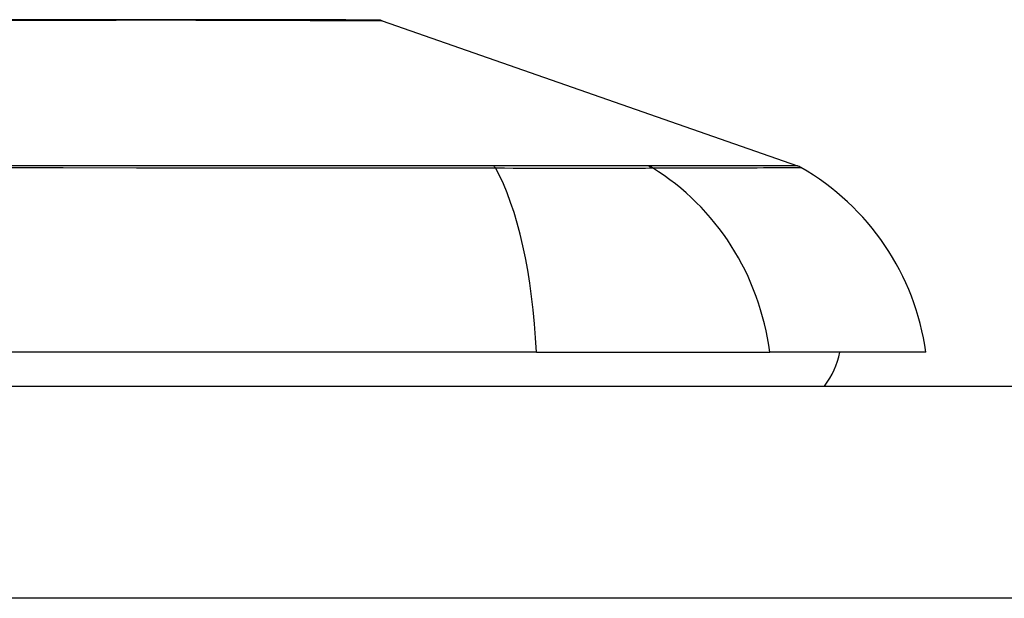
# Model space of a CAD drawing. Header units: inches. Extents: x 27 to 746, y 82 to 342.
# Tile 57 of 256: x 28.867 to 29.326, y 332.131 to 332.401. Entities that reach past the tile are written whole.
import ezdxf

# ---------------------------------------------------------------- set-up
doc = ezdxf.new("R2010")
doc.units = ezdxf.units.IN
doc.header["$MEASUREMENT"] = 0
doc.layers.add('Visible Edges(ANSI)', color=7, linetype='Continuous', lineweight=25)
doc.layers.add('Visible Tangent Edges(ANSI)', color=7, linetype='Continuous', lineweight=25)

msp = doc.modelspace()

# ---------------------------------------------------------------- linework, layer by layer
at = {"layer": 'Visible Edges(ANSI)'}
for p, q in [((29.03561779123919, 332.4001497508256), (29.22915303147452, 332.3324124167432)), ((29.10749700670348, 332.2455052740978), (28.25012096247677, 332.2455052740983)), ((29.10749700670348, 332.2455052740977), (29.21628275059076, 332.2455052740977)), ((29.28904520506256, 332.2455052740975), (29.21628275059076, 332.2455052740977)), ((27.3538089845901, 332.229757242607), (98.9588089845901, 332.2297572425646))]:
    msp.add_line(p, q, dxfattribs=at)
at = {"layer": 'Visible Edges(ANSI)', "flags": 128}
msp.add_lwpolyline([(29.03400693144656, 332.400425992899), (29.03357627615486, 332.4004273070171), (29.03228649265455, 332.4004311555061), (29.03014476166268, 332.4004374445), (29.02716579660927, 332.400445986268), (29.02336140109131, 332.4004564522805), (29.01872310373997, 332.4004687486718), (29.01325059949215, 332.4004825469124), (29.00695688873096, 332.4004975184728), (28.9998612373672, 332.4005133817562), (28.99198974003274, 332.4005298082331), (28.98337346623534, 332.4005465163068), (28.97405097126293, 332.400563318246), (28.96404731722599, 332.4005799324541), (28.95335403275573, 332.4005965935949), (28.9419893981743, 332.4006092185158), (28.92999248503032, 332.4006133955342), (28.91740032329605, 332.4006088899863), (28.90422396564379, 332.4005959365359), (28.89050065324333, 332.4005795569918), (28.87628241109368, 332.4005629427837), (28.86158561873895, 332.4005461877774)], dxfattribs=at)
at = {"layer": 'Visible Edges(ANSI)'}
for centre, radius, start, end in [((29.03399205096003, 332.3955047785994), 0.0049212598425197, 70.7099537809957, 89.82685523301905), ((29.22590155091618, 332.3231224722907), 0.0098425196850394, 60.18311453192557, 70.70995378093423), ((29.17206762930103, 332.229187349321), 0.1181102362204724, 7.941296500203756, 60.18311453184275), ((29.21030504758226, 332.2533792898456), 0.0393700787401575, 323.1301023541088, 348.4630409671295)]:
    msp.add_arc(centre, radius, start, end, dxfattribs=at)
at = {"layer": 'Visible Tangent Edges(ANSI)'}
for p, q in [((29.08761626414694, 332.3324485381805), (29.08714412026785, 332.3324480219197)), ((29.15953358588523, 332.3324480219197), (29.1593649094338, 332.3324485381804)), ((98.95880898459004, 332.1307572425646), (27.35380898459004, 332.1307572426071))]:
    msp.add_line(p, q, dxfattribs=at)
at = {"layer": 'Visible Tangent Edges(ANSI)', "flags": 128}
for points in [[(28.85706752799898, 332.4003548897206), (28.87464365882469, 332.4003888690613), (28.89152611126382, 332.4004221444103), (28.90768202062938, 332.400454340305)], [(28.90768202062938, 332.400454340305), (28.90968935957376, 332.4004581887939), (28.91168444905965, 332.4004617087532), (28.91366714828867, 332.400464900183), (28.91563736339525, 332.4004677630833), (28.91759502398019, 332.400470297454), (28.91953998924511, 332.4004724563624), (28.92147221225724, 332.4004742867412), (28.9233915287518, 332.4004757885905), (28.92529789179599, 332.4004770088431), (28.92719118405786, 332.4004778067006), (28.9290712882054, 332.4004783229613), (28.93093811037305, 332.4004785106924), (28.9327915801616, 332.4004783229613), (28.93463155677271, 332.4004778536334), (28.93645796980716, 332.4004770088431), (28.93827070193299, 332.4004758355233), (28.94006965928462, 332.400474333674), (28.94185474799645, 332.4004724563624), (28.94362585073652, 332.400470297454), (28.94538287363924, 332.4004677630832), (28.94712574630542, 332.4004649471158), (28.94885432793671, 332.400461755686), (28.95056852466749, 332.4004582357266), (28.9522682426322, 332.400454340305)], [(28.9522682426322, 332.400454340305), (28.95878375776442, 332.400438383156), (28.96506841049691, 332.400421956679), (28.97111715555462, 332.4004052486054), (28.97692492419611, 332.4003883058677), (28.98248662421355, 332.4003712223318), (28.98779718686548, 332.4003540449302), (28.99285154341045, 332.4003369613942), (28.99764460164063, 332.4003199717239), (29.00217131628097, 332.4003032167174), (29.00642659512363, 332.4002867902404), (29.01040534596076, 332.4002707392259), (29.01410252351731, 332.4002551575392), (29.01751305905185, 332.400240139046), (29.02063340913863, 332.4002259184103), (29.02346272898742, 332.4002126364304), (29.02599970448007, 332.4002003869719), (29.0282430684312, 332.4001892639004), (29.03019153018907, 332.4001793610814), (29.03184382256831, 332.4001707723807), (29.03319865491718, 332.400163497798), (29.0342547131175, 332.4001576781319), (29.03501075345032, 332.4001534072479), (29.03546546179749, 332.4001507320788), (29.03561759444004, 332.400149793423)], [(29.08714412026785, 332.3324480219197), (29.05435560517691, 332.3324466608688), (29.02126927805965, 332.3324444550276), (28.98791034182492, 332.3324414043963), (28.95430169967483, 332.3324376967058), (28.92046707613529, 332.3324335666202), (28.88644615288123, 332.3324292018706), (28.85225242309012, 332.3324249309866)], [(28.85270633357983, 332.3316188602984), (28.8869996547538, 332.3316012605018), (28.92112500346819, 332.3315813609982), (28.95506860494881, 332.3315595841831), (28.98879077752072, 332.3315362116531), (29.02226810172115, 332.3315116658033), (29.05547720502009, 332.3314862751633), (29.08839290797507, 332.3314598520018)], [(29.1593649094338, 332.3324485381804), (29.15782241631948, 332.3324486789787), (29.15612959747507, 332.3324486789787), (29.1542894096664, 332.3324485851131), (29.15230490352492, 332.332448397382), (29.15017898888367, 332.3324481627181), (29.14791471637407, 332.3324478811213), (29.14551499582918, 332.3324475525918), (29.14298283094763, 332.332447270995), (29.14032117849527, 332.3324470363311), (29.13753308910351, 332.3324468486), (29.13462156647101, 332.3324467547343), (29.13159092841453, 332.3324467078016), (29.1284458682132, 332.3324467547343), (29.12519089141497, 332.3324468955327), (29.121830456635, 332.3324470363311), (29.11836921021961, 332.3324472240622), (29.11481161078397, 332.3324474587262), (29.11116216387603, 332.3324476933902), (29.10742546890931, 332.3324479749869), (29.10360654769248, 332.3324482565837), (29.0997108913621, 332.3324484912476), (29.09574375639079, 332.332448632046), (29.09171044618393, 332.3324486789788), (29.08761626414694, 332.3324485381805)], [(29.08839290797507, 332.3314598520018), (29.09258766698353, 332.3314484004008), (29.09672131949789, 332.3314381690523), (29.10078813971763, 332.3314291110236), (29.10478226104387, 332.331421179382), (29.10869795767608, 332.3314143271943), (29.11252917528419, 332.3314084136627), (29.11627051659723, 332.3314034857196), (29.11991700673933, 332.3313994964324), (29.12346371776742, 332.3313963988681), (29.12690581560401, 332.3313942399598), (29.13023832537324, 332.3313929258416), (29.13345641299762, 332.3313925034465), (29.13655510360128, 332.3313929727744), (29.13952937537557, 332.3313942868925), (29.14237462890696, 332.3313963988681), (29.14508753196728, 332.3313994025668), (29.14766470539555, 332.3314032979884), (29.15010281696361, 332.3314081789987), (29.15239867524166, 332.3314140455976), (29.15454885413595, 332.3314209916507), (29.15655006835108, 332.3314289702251), (29.15839907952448, 332.3314380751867), (29.16009250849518, 332.3314483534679), (29.161627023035, 332.3314598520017)], [(29.22915350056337, 332.3324124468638), (29.2290322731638, 332.3324125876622), (29.22866784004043, 332.3324130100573), (29.22805991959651, 332.3324137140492), (29.22720813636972, 332.332414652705), (29.22611211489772, 332.3324158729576), (29.22477152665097, 332.3324173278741), (29.22318618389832, 332.3324189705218), (29.2213564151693, 332.3324207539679), (29.21928268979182, 332.3324227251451), (29.216965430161, 332.3324247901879), (29.21440501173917, 332.3324269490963), (29.21160209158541, 332.3324291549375), (29.20855765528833, 332.3324313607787), (29.20527292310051, 332.3324335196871), (29.2017491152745, 332.3324356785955), (29.1979873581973, 332.3324376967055), (29.19398915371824, 332.33243962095), (29.18975619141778, 332.332441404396), (29.185290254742, 332.332443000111), (29.18059312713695, 332.3324444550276), (29.17566673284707, 332.3324456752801), (29.1705157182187, 332.3324466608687), (29.16516782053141, 332.3324474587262), (29.15953358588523, 332.3324480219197)], [(29.161627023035, 332.3314598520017), (29.16718766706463, 332.3314842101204), (29.1725590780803, 332.331487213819), (29.17769014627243, 332.3314990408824), (29.18259180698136, 332.3315116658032), (29.18726373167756, 332.33152405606), (29.19170408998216, 332.3315362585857), (29.19591128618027, 332.3315481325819), (29.19988377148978, 332.3315596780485), (29.20361999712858, 332.3315708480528), (29.20711874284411, 332.331581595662), (29.21037902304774, 332.3315918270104), (29.21339989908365, 332.3316015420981), (29.21618029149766, 332.3316106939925), (29.21871935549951, 332.3316191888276), (29.22101676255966, 332.3316270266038), (29.22307218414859, 332.331634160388), (29.22488538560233, 332.3316405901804), (29.22645603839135, 332.3316461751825), (29.22778404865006, 332.3316509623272), (29.22886965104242, 332.3316549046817), (29.22971326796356, 332.3316580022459), (29.23031527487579, 332.3316602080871), (29.23067609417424, 332.331661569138), (29.23079610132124, 332.3316619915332)]]:
    msp.add_lwpolyline(points, dxfattribs=at)
at = {"layer": 'Visible Tangent Edges(ANSI)'}
for centre, major_axis, ratio, start_param, end_param in [((29.08676840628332, 332.3229371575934), (2.69814243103e-05, 0.0098424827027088), 0.3257200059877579, 5.76024913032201, 6.023956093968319), ((29.06889910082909, 332.2291873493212), (8.26e-14, 0.118110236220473), 0.3299598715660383, 4.850990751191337, 5.75935041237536), ((29.15697949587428, 332.3229371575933), (-7.83164027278e-05, 0.0098422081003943), 0.9454627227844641, 5.751833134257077, 6.015540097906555), ((29.10585650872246, 332.2291873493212), (-1.824e-13, -0.1181102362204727), 0.943994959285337, 1.709398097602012, 2.617757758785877)]:
    msp.add_ellipse(centre, major_axis=major_axis, ratio=ratio, start_param=start_param, end_param=end_param, dxfattribs=at)

doc.saveas('drawing.dxf')
